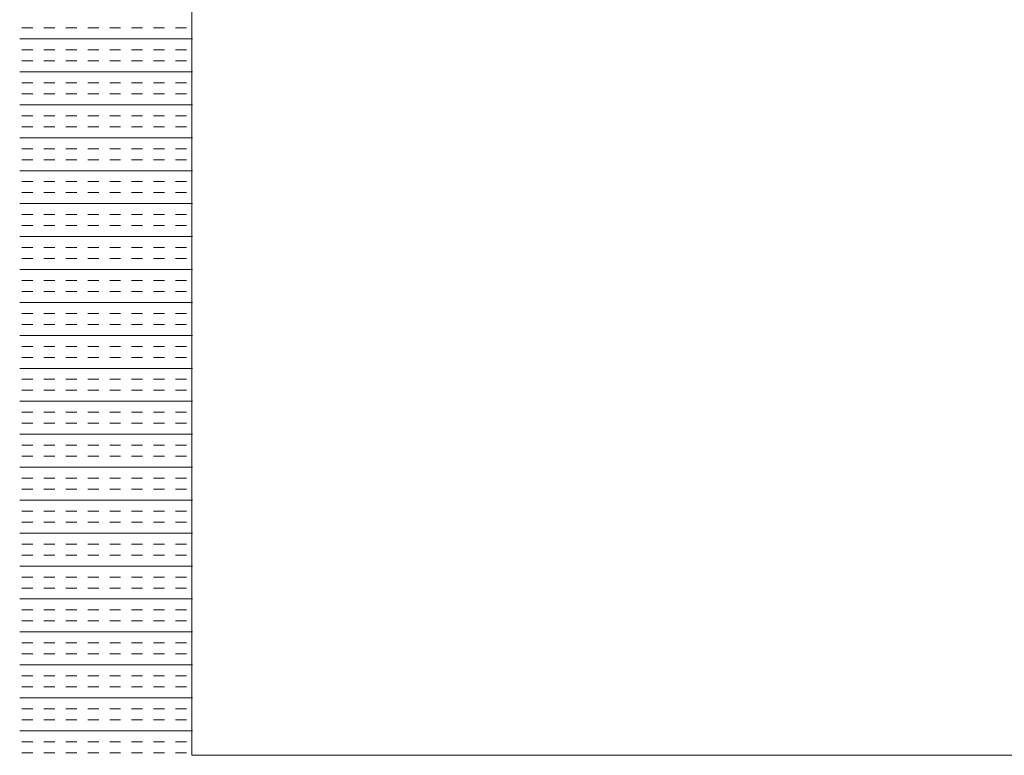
# Model space of a CAD drawing. Extents: x 3940905 to 4145695, y 925352 to 1109797.
# Tile 242 of 256: x 3984320 to 3984605, y 1097407 to 1097620. Entities that reach past the tile are written whole.
import ezdxf

# ---------------------------------------------------------------- set-up
doc = ezdxf.new("R2010")
doc.units = 0
doc.header["$LTSCALE"] = 750
doc.header["$MEASUREMENT"] = 0
doc.layers.add('CKD Equipments', color=252, linetype='CONTINUOUS', lineweight=0)

msp = doc.modelspace()

# ---------------------------------------------------------------- linework, layer by layer
at = {"layer": 'CKD Equipments'}
for p, q in [((3984369.56, 1097871.2, 10246.31), (3984369.56, 1097407.2, 10246.31)), ((3984369.56, 1097407.2, 10246.31), (3984843.56, 1097407.2, 10246.31))]:
    msp.add_line(p, q, dxfattribs=at)
at = {"layer": 'CKD Equipments', "color": 4, "linetype": 'Continuous'}
for p, q in [((3984323.55, 1097617.49, 9921.14), (3984320.37, 1097617.49, 9921.14)), ((3984329.9, 1097617.49, 9921.14), (3984326.72, 1097617.49, 9921.14)), ((3984336.25, 1097617.49, 9921.14), (3984333.07, 1097617.49, 9921.14)), ((3984342.6, 1097617.49, 9921.14), (3984339.42, 1097617.49, 9921.14)), ((3984348.95, 1097617.49, 9921.14), (3984345.77, 1097617.49, 9921.14)), ((3984355.3, 1097617.49, 9921.14), (3984352.12, 1097617.49, 9921.14)), ((3984361.65, 1097617.49, 9921.14), (3984358.47, 1097617.49, 9921.14)), ((3984368, 1097617.49, 9921.14), (3984364.82, 1097617.49, 9921.14)), ((3984369.75, 1097614.31, 9921.14), (3984319.75, 1097614.31, 9921.14)), ((3984323.55, 1097611.14, 9921.14), (3984320.37, 1097611.14, 9921.14)), ((3984329.9, 1097611.14, 9921.14), (3984326.72, 1097611.14, 9921.14)), ((3984336.25, 1097611.14, 9921.14), (3984333.07, 1097611.14, 9921.14)), ((3984342.6, 1097611.14, 9921.14), (3984339.42, 1097611.14, 9921.14)), ((3984348.95, 1097611.14, 9921.14), (3984345.77, 1097611.14, 9921.14)), ((3984355.3, 1097611.14, 9921.14), (3984352.12, 1097611.14, 9921.14)), ((3984361.65, 1097611.14, 9921.14), (3984358.47, 1097611.14, 9921.14)), ((3984368, 1097611.14, 9921.14), (3984364.82, 1097611.14, 9921.14)), ((3984323.55, 1097607.96, 9921.14), (3984320.37, 1097607.96, 9921.14)), ((3984329.9, 1097607.96, 9921.14), (3984326.72, 1097607.96, 9921.14)), ((3984336.25, 1097607.96, 9921.14), (3984333.07, 1097607.96, 9921.14)), ((3984342.6, 1097607.96, 9921.14), (3984339.42, 1097607.96, 9921.14)), ((3984348.95, 1097607.96, 9921.14), (3984345.77, 1097607.96, 9921.14)), ((3984355.3, 1097607.96, 9921.14), (3984352.12, 1097607.96, 9921.14)), ((3984361.65, 1097607.96, 9921.14), (3984358.47, 1097607.96, 9921.14)), ((3984368, 1097607.96, 9921.14), (3984364.82, 1097607.96, 9921.14)), ((3984369.75, 1097604.79, 9921.14), (3984319.75, 1097604.79, 9921.14)), ((3984323.55, 1097601.61, 9921.14), (3984320.37, 1097601.61, 9921.14)), ((3984329.9, 1097601.61, 9921.14), (3984326.72, 1097601.61, 9921.14)), ((3984336.25, 1097601.61, 9921.14), (3984333.07, 1097601.61, 9921.14)), ((3984342.6, 1097601.61, 9921.14), (3984339.42, 1097601.61, 9921.14)), ((3984348.95, 1097601.61, 9921.14), (3984345.77, 1097601.61, 9921.14)), ((3984355.3, 1097601.61, 9921.14), (3984352.12, 1097601.61, 9921.14)), ((3984361.65, 1097601.61, 9921.14), (3984358.47, 1097601.61, 9921.14)), ((3984368, 1097601.61, 9921.14), (3984364.82, 1097601.61, 9921.14)), ((3984323.55, 1097598.44, 9921.14), (3984320.37, 1097598.44, 9921.14)), ((3984329.9, 1097598.44, 9921.14), (3984326.72, 1097598.44, 9921.14)), ((3984336.25, 1097598.44, 9921.14), (3984333.07, 1097598.44, 9921.14)), ((3984342.6, 1097598.44, 9921.14), (3984339.42, 1097598.44, 9921.14)), ((3984348.95, 1097598.44, 9921.14), (3984345.77, 1097598.44, 9921.14)), ((3984355.3, 1097598.44, 9921.14), (3984352.12, 1097598.44, 9921.14)), ((3984361.65, 1097598.44, 9921.14), (3984358.47, 1097598.44, 9921.14)), ((3984368, 1097598.44, 9921.14), (3984364.82, 1097598.44, 9921.14)), ((3984369.75, 1097595.26, 9921.14), (3984319.75, 1097595.26, 9921.14)), ((3984323.55, 1097592.09, 9921.14), (3984320.37, 1097592.09, 9921.14)), ((3984329.9, 1097592.09, 9921.14), (3984326.72, 1097592.09, 9921.14)), ((3984336.25, 1097592.09, 9921.14), (3984333.07, 1097592.09, 9921.14)), ((3984342.6, 1097592.09, 9921.14), (3984339.42, 1097592.09, 9921.14)), ((3984348.95, 1097592.09, 9921.14), (3984345.77, 1097592.09, 9921.14)), ((3984355.3, 1097592.09, 9921.14), (3984352.12, 1097592.09, 9921.14)), ((3984361.65, 1097592.09, 9921.14), (3984358.47, 1097592.09, 9921.14)), ((3984368, 1097592.09, 9921.14), (3984364.82, 1097592.09, 9921.14)), ((3984323.55, 1097588.91, 9921.14), (3984320.37, 1097588.91, 9921.14)), ((3984329.9, 1097588.91, 9921.14), (3984326.72, 1097588.91, 9921.14)), ((3984336.25, 1097588.91, 9921.14), (3984333.07, 1097588.91, 9921.14)), ((3984342.6, 1097588.91, 9921.14), (3984339.42, 1097588.91, 9921.14)), ((3984348.95, 1097588.91, 9921.14), (3984345.77, 1097588.91, 9921.14)), ((3984355.3, 1097588.91, 9921.14), (3984352.12, 1097588.91, 9921.14)), ((3984361.65, 1097588.91, 9921.14), (3984358.47, 1097588.91, 9921.14)), ((3984368, 1097588.91, 9921.14), (3984364.82, 1097588.91, 9921.14)), ((3984369.75, 1097585.74, 9921.14), (3984319.75, 1097585.74, 9921.14)), ((3984323.55, 1097582.56, 9921.14), (3984320.37, 1097582.56, 9921.14)), ((3984329.9, 1097582.56, 9921.14), (3984326.72, 1097582.56, 9921.14)), ((3984336.25, 1097582.56, 9921.14), (3984333.07, 1097582.56, 9921.14)), ((3984342.6, 1097582.56, 9921.14), (3984339.42, 1097582.56, 9921.14)), ((3984348.95, 1097582.56, 9921.14), (3984345.77, 1097582.56, 9921.14)), ((3984355.3, 1097582.56, 9921.14), (3984352.12, 1097582.56, 9921.14)), ((3984361.65, 1097582.56, 9921.14), (3984358.47, 1097582.56, 9921.14)), ((3984368, 1097582.56, 9921.14), (3984364.82, 1097582.56, 9921.14)), ((3984323.55, 1097579.39, 9921.14), (3984320.37, 1097579.39, 9921.14)), ((3984329.9, 1097579.39, 9921.14), (3984326.72, 1097579.39, 9921.14)), ((3984336.25, 1097579.39, 9921.14), (3984333.07, 1097579.39, 9921.14)), ((3984342.6, 1097579.39, 9921.14), (3984339.42, 1097579.39, 9921.14)), ((3984348.95, 1097579.39, 9921.14), (3984345.77, 1097579.39, 9921.14)), ((3984355.3, 1097579.39, 9921.14), (3984352.12, 1097579.39, 9921.14)), ((3984361.65, 1097579.39, 9921.14), (3984358.47, 1097579.39, 9921.14)), ((3984368, 1097579.39, 9921.14), (3984364.82, 1097579.39, 9921.14)), ((3984369.75, 1097576.21, 9921.14), (3984319.75, 1097576.21, 9921.14)), ((3984323.55, 1097573.04, 9921.14), (3984320.37, 1097573.04, 9921.14)), ((3984329.9, 1097573.04, 9921.14), (3984326.72, 1097573.04, 9921.14)), ((3984336.25, 1097573.04, 9921.14), (3984333.07, 1097573.04, 9921.14)), ((3984342.6, 1097573.04, 9921.14), (3984339.42, 1097573.04, 9921.14)), ((3984348.95, 1097573.04, 9921.14), (3984345.77, 1097573.04, 9921.14)), ((3984355.3, 1097573.04, 9921.14), (3984352.12, 1097573.04, 9921.14)), ((3984361.65, 1097573.04, 9921.14), (3984358.47, 1097573.04, 9921.14)), ((3984368, 1097573.04, 9921.14), (3984364.82, 1097573.04, 9921.14)), ((3984323.55, 1097569.86, 9921.14), (3984320.37, 1097569.86, 9921.14)), ((3984329.9, 1097569.86, 9921.14), (3984326.72, 1097569.86, 9921.14)), ((3984336.25, 1097569.86, 9921.14), (3984333.07, 1097569.86, 9921.14)), ((3984342.6, 1097569.86, 9921.14), (3984339.42, 1097569.86, 9921.14)), ((3984348.95, 1097569.86, 9921.14), (3984345.77, 1097569.86, 9921.14)), ((3984355.3, 1097569.86, 9921.14), (3984352.12, 1097569.86, 9921.14)), ((3984361.65, 1097569.86, 9921.14), (3984358.47, 1097569.86, 9921.14)), ((3984368, 1097569.86, 9921.14), (3984364.82, 1097569.86, 9921.14)), ((3984369.75, 1097566.69, 9921.14), (3984319.75, 1097566.69, 9921.14)), ((3984323.55, 1097563.51, 9921.14), (3984320.37, 1097563.51, 9921.14)), ((3984329.9, 1097563.51, 9921.14), (3984326.72, 1097563.51, 9921.14)), ((3984336.25, 1097563.51, 9921.14), (3984333.07, 1097563.51, 9921.14)), ((3984342.6, 1097563.51, 9921.14), (3984339.42, 1097563.51, 9921.14)), ((3984348.95, 1097563.51, 9921.14), (3984345.77, 1097563.51, 9921.14)), ((3984355.3, 1097563.51, 9921.14), (3984352.12, 1097563.51, 9921.14)), ((3984361.65, 1097563.51, 9921.14), (3984358.47, 1097563.51, 9921.14)), ((3984368, 1097563.51, 9921.14), (3984364.82, 1097563.51, 9921.14)), ((3984323.55, 1097560.34, 9921.14), (3984320.37, 1097560.34, 9921.14)), ((3984329.9, 1097560.34, 9921.14), (3984326.72, 1097560.34, 9921.14)), ((3984336.25, 1097560.34, 9921.14), (3984333.07, 1097560.34, 9921.14)), ((3984342.6, 1097560.34, 9921.14), (3984339.42, 1097560.34, 9921.14)), ((3984348.95, 1097560.34, 9921.14), (3984345.77, 1097560.34, 9921.14)), ((3984355.3, 1097560.34, 9921.14), (3984352.12, 1097560.34, 9921.14)), ((3984361.65, 1097560.34, 9921.14), (3984358.47, 1097560.34, 9921.14)), ((3984368, 1097560.34, 9921.14), (3984364.82, 1097560.34, 9921.14)), ((3984369.75, 1097557.16, 9921.14), (3984319.75, 1097557.16, 9921.14)), ((3984323.55, 1097553.99, 9921.14), (3984320.37, 1097553.99, 9921.14)), ((3984329.9, 1097553.99, 9921.14), (3984326.72, 1097553.99, 9921.14)), ((3984336.25, 1097553.99, 9921.14), (3984333.07, 1097553.99, 9921.14)), ((3984342.6, 1097553.99, 9921.14), (3984339.42, 1097553.99, 9921.14)), ((3984348.95, 1097553.99, 9921.14), (3984345.77, 1097553.99, 9921.14)), ((3984355.3, 1097553.99, 9921.14), (3984352.12, 1097553.99, 9921.14)), ((3984361.65, 1097553.99, 9921.14), (3984358.47, 1097553.99, 9921.14)), ((3984368, 1097553.99, 9921.14), (3984364.82, 1097553.99, 9921.14)), ((3984323.55, 1097550.81, 9921.14), (3984320.37, 1097550.81, 9921.14)), ((3984329.9, 1097550.81, 9921.14), (3984326.72, 1097550.81, 9921.14)), ((3984336.25, 1097550.81, 9921.14), (3984333.07, 1097550.81, 9921.14)), ((3984342.6, 1097550.81, 9921.14), (3984339.42, 1097550.81, 9921.14)), ((3984348.95, 1097550.81, 9921.14), (3984345.77, 1097550.81, 9921.14)), ((3984355.3, 1097550.81, 9921.14), (3984352.12, 1097550.81, 9921.14)), ((3984361.65, 1097550.81, 9921.14), (3984358.47, 1097550.81, 9921.14)), ((3984368, 1097550.81, 9921.14), (3984364.82, 1097550.81, 9921.14)), ((3984369.75, 1097547.64, 9921.14), (3984319.75, 1097547.64, 9921.14)), ((3984323.55, 1097544.46, 9921.14), (3984320.37, 1097544.46, 9921.14)), ((3984329.9, 1097544.46, 9921.14), (3984326.72, 1097544.46, 9921.14)), ((3984336.25, 1097544.46, 9921.14), (3984333.07, 1097544.46, 9921.14)), ((3984342.6, 1097544.46, 9921.14), (3984339.42, 1097544.46, 9921.14)), ((3984348.95, 1097544.46, 9921.14), (3984345.77, 1097544.46, 9921.14)), ((3984355.3, 1097544.46, 9921.14), (3984352.12, 1097544.46, 9921.14)), ((3984361.65, 1097544.46, 9921.14), (3984358.47, 1097544.46, 9921.14)), ((3984368, 1097544.46, 9921.14), (3984364.82, 1097544.46, 9921.14)), ((3984323.55, 1097541.29, 9921.14), (3984320.37, 1097541.29, 9921.14)), ((3984329.9, 1097541.29, 9921.14), (3984326.72, 1097541.29, 9921.14)), ((3984336.25, 1097541.29, 9921.14), (3984333.07, 1097541.29, 9921.14)), ((3984342.6, 1097541.29, 9921.14), (3984339.42, 1097541.29, 9921.14)), ((3984348.95, 1097541.29, 9921.14), (3984345.77, 1097541.29, 9921.14)), ((3984355.3, 1097541.29, 9921.14), (3984352.12, 1097541.29, 9921.14)), ((3984361.65, 1097541.29, 9921.14), (3984358.47, 1097541.29, 9921.14)), ((3984368, 1097541.29, 9921.14), (3984364.82, 1097541.29, 9921.14)), ((3984369.75, 1097538.11, 9921.14), (3984319.75, 1097538.11, 9921.14)), ((3984323.55, 1097534.94, 9921.14), (3984320.37, 1097534.94, 9921.14)), ((3984329.9, 1097534.94, 9921.14), (3984326.72, 1097534.94, 9921.14)), ((3984336.25, 1097534.94, 9921.14), (3984333.07, 1097534.94, 9921.14)), ((3984342.6, 1097534.94, 9921.14), (3984339.42, 1097534.94, 9921.14)), ((3984348.95, 1097534.94, 9921.14), (3984345.77, 1097534.94, 9921.14)), ((3984355.3, 1097534.94, 9921.14), (3984352.12, 1097534.94, 9921.14)), ((3984361.65, 1097534.94, 9921.14), (3984358.47, 1097534.94, 9921.14)), ((3984368, 1097534.94, 9921.14), (3984364.82, 1097534.94, 9921.14)), ((3984323.55, 1097531.76, 9921.14), (3984320.37, 1097531.76, 9921.14)), ((3984329.9, 1097531.76, 9921.14), (3984326.72, 1097531.76, 9921.14)), ((3984336.25, 1097531.76, 9921.14), (3984333.07, 1097531.76, 9921.14)), ((3984342.6, 1097531.76, 9921.14), (3984339.42, 1097531.76, 9921.14)), ((3984348.95, 1097531.76, 9921.14), (3984345.77, 1097531.76, 9921.14)), ((3984355.3, 1097531.76, 9921.14), (3984352.12, 1097531.76, 9921.14)), ((3984361.65, 1097531.76, 9921.14), (3984358.47, 1097531.76, 9921.14)), ((3984368, 1097531.76, 9921.14), (3984364.82, 1097531.76, 9921.14)), ((3984369.75, 1097528.59, 9921.14), (3984319.75, 1097528.59, 9921.14)), ((3984323.55, 1097525.41, 9921.14), (3984320.37, 1097525.41, 9921.14)), ((3984329.9, 1097525.41, 9921.14), (3984326.72, 1097525.41, 9921.14)), ((3984336.25, 1097525.41, 9921.14), (3984333.07, 1097525.41, 9921.14)), ((3984342.6, 1097525.41, 9921.14), (3984339.42, 1097525.41, 9921.14)), ((3984348.95, 1097525.41, 9921.14), (3984345.77, 1097525.41, 9921.14)), ((3984355.3, 1097525.41, 9921.14), (3984352.12, 1097525.41, 9921.14)), ((3984361.65, 1097525.41, 9921.14), (3984358.47, 1097525.41, 9921.14)), ((3984368, 1097525.41, 9921.14), (3984364.82, 1097525.41, 9921.14)), ((3984323.55, 1097522.24, 9921.14), (3984320.37, 1097522.24, 9921.14)), ((3984329.9, 1097522.24, 9921.14), (3984326.72, 1097522.24, 9921.14)), ((3984336.25, 1097522.24, 9921.14), (3984333.07, 1097522.24, 9921.14)), ((3984342.6, 1097522.24, 9921.14), (3984339.42, 1097522.24, 9921.14)), ((3984348.95, 1097522.24, 9921.14), (3984345.77, 1097522.24, 9921.14)), ((3984355.3, 1097522.24, 9921.14), (3984352.12, 1097522.24, 9921.14)), ((3984361.65, 1097522.24, 9921.14), (3984358.47, 1097522.24, 9921.14)), ((3984368, 1097522.24, 9921.14), (3984364.82, 1097522.24, 9921.14)), ((3984369.75, 1097519.06, 9921.14), (3984319.75, 1097519.06, 9921.14)), ((3984323.55, 1097515.89, 9921.14), (3984320.37, 1097515.89, 9921.14)), ((3984329.9, 1097515.89, 9921.14), (3984326.72, 1097515.89, 9921.14)), ((3984336.25, 1097515.89, 9921.14), (3984333.07, 1097515.89, 9921.14)), ((3984342.6, 1097515.89, 9921.14), (3984339.42, 1097515.89, 9921.14)), ((3984348.95, 1097515.89, 9921.14), (3984345.77, 1097515.89, 9921.14)), ((3984355.3, 1097515.89, 9921.14), (3984352.12, 1097515.89, 9921.14)), ((3984361.65, 1097515.89, 9921.14), (3984358.47, 1097515.89, 9921.14)), ((3984368, 1097515.89, 9921.14), (3984364.82, 1097515.89, 9921.14)), ((3984323.55, 1097512.71, 9921.14), (3984320.37, 1097512.71, 9921.14)), ((3984329.9, 1097512.71, 9921.14), (3984326.72, 1097512.71, 9921.14)), ((3984336.25, 1097512.71, 9921.14), (3984333.07, 1097512.71, 9921.14)), ((3984342.6, 1097512.71, 9921.14), (3984339.42, 1097512.71, 9921.14)), ((3984348.95, 1097512.71, 9921.14), (3984345.77, 1097512.71, 9921.14)), ((3984355.3, 1097512.71, 9921.14), (3984352.12, 1097512.71, 9921.14)), ((3984361.65, 1097512.71, 9921.14), (3984358.47, 1097512.71, 9921.14)), ((3984368, 1097512.71, 9921.14), (3984364.82, 1097512.71, 9921.14)), ((3984369.75, 1097509.54, 9921.14), (3984319.75, 1097509.54, 9921.14)), ((3984323.55, 1097506.36, 9921.14), (3984320.37, 1097506.36, 9921.14)), ((3984329.9, 1097506.36, 9921.14), (3984326.72, 1097506.36, 9921.14)), ((3984336.25, 1097506.36, 9921.14), (3984333.07, 1097506.36, 9921.14)), ((3984342.6, 1097506.36, 9921.14), (3984339.42, 1097506.36, 9921.14)), ((3984348.95, 1097506.36, 9921.14), (3984345.77, 1097506.36, 9921.14)), ((3984355.3, 1097506.36, 9921.14), (3984352.12, 1097506.36, 9921.14)), ((3984361.65, 1097506.36, 9921.14), (3984358.47, 1097506.36, 9921.14)), ((3984368, 1097506.36, 9921.14), (3984364.82, 1097506.36, 9921.14)), ((3984323.55, 1097503.19, 9921.14), (3984320.37, 1097503.19, 9921.14)), ((3984329.9, 1097503.19, 9921.14), (3984326.72, 1097503.19, 9921.14)), ((3984336.25, 1097503.19, 9921.14), (3984333.07, 1097503.19, 9921.14)), ((3984342.6, 1097503.19, 9921.14), (3984339.42, 1097503.19, 9921.14)), ((3984348.95, 1097503.19, 9921.14), (3984345.77, 1097503.19, 9921.14)), ((3984355.3, 1097503.19, 9921.14), (3984352.12, 1097503.19, 9921.14)), ((3984361.65, 1097503.19, 9921.14), (3984358.47, 1097503.19, 9921.14)), ((3984368, 1097503.19, 9921.14), (3984364.82, 1097503.19, 9921.14)), ((3984369.75, 1097500.01, 9921.14), (3984319.75, 1097500.01, 9921.14)), ((3984323.55, 1097496.84, 9921.14), (3984320.37, 1097496.84, 9921.14)), ((3984329.9, 1097496.84, 9921.14), (3984326.72, 1097496.84, 9921.14)), ((3984336.25, 1097496.84, 9921.14), (3984333.07, 1097496.84, 9921.14)), ((3984342.6, 1097496.84, 9921.14), (3984339.42, 1097496.84, 9921.14)), ((3984348.95, 1097496.84, 9921.14), (3984345.77, 1097496.84, 9921.14)), ((3984355.3, 1097496.84, 9921.14), (3984352.12, 1097496.84, 9921.14)), ((3984361.65, 1097496.84, 9921.14), (3984358.47, 1097496.84, 9921.14)), ((3984368, 1097496.84, 9921.14), (3984364.82, 1097496.84, 9921.14)), ((3984323.55, 1097493.66, 9921.14), (3984320.37, 1097493.66, 9921.14)), ((3984329.9, 1097493.66, 9921.14), (3984326.72, 1097493.66, 9921.14)), ((3984336.25, 1097493.66, 9921.14), (3984333.07, 1097493.66, 9921.14)), ((3984342.6, 1097493.66, 9921.14), (3984339.42, 1097493.66, 9921.14)), ((3984348.95, 1097493.66, 9921.14), (3984345.77, 1097493.66, 9921.14)), ((3984355.3, 1097493.66, 9921.14), (3984352.12, 1097493.66, 9921.14)), ((3984361.65, 1097493.66, 9921.14), (3984358.47, 1097493.66, 9921.14)), ((3984368, 1097493.66, 9921.14), (3984364.82, 1097493.66, 9921.14)), ((3984369.75, 1097490.49, 9921.14), (3984319.75, 1097490.49, 9921.14)), ((3984323.55, 1097487.31, 9921.14), (3984320.37, 1097487.31, 9921.14)), ((3984329.9, 1097487.31, 9921.14), (3984326.72, 1097487.31, 9921.14)), ((3984336.25, 1097487.31, 9921.14), (3984333.07, 1097487.31, 9921.14)), ((3984342.6, 1097487.31, 9921.14), (3984339.42, 1097487.31, 9921.14)), ((3984348.95, 1097487.31, 9921.14), (3984345.77, 1097487.31, 9921.14)), ((3984355.3, 1097487.31, 9921.14), (3984352.12, 1097487.31, 9921.14)), ((3984361.65, 1097487.31, 9921.14), (3984358.47, 1097487.31, 9921.14)), ((3984368, 1097487.31, 9921.14), (3984364.82, 1097487.31, 9921.14)), ((3984323.55, 1097484.14, 9921.14), (3984320.37, 1097484.14, 9921.14)), ((3984329.9, 1097484.14, 9921.14), (3984326.72, 1097484.14, 9921.14)), ((3984336.25, 1097484.14, 9921.14), (3984333.07, 1097484.14, 9921.14)), ((3984342.6, 1097484.14, 9921.14), (3984339.42, 1097484.14, 9921.14)), ((3984348.95, 1097484.14, 9921.14), (3984345.77, 1097484.14, 9921.14)), ((3984355.3, 1097484.14, 9921.14), (3984352.12, 1097484.14, 9921.14)), ((3984361.65, 1097484.14, 9921.14), (3984358.47, 1097484.14, 9921.14)), ((3984368, 1097484.14, 9921.14), (3984364.82, 1097484.14, 9921.14)), ((3984369.75, 1097480.96, 9921.14), (3984319.75, 1097480.96, 9921.14)), ((3984323.55, 1097477.79, 9921.14), (3984320.37, 1097477.79, 9921.14)), ((3984329.9, 1097477.79, 9921.14), (3984326.72, 1097477.79, 9921.14)), ((3984336.25, 1097477.79, 9921.14), (3984333.07, 1097477.79, 9921.14)), ((3984342.6, 1097477.79, 9921.14), (3984339.42, 1097477.79, 9921.14)), ((3984348.95, 1097477.79, 9921.14), (3984345.77, 1097477.79, 9921.14)), ((3984355.3, 1097477.79, 9921.14), (3984352.12, 1097477.79, 9921.14)), ((3984361.65, 1097477.79, 9921.14), (3984358.47, 1097477.79, 9921.14)), ((3984368, 1097477.79, 9921.14), (3984364.82, 1097477.79, 9921.14)), ((3984323.55, 1097474.61, 9921.14), (3984320.37, 1097474.61, 9921.14)), ((3984329.9, 1097474.61, 9921.14), (3984326.72, 1097474.61, 9921.14)), ((3984336.25, 1097474.61, 9921.14), (3984333.07, 1097474.61, 9921.14)), ((3984342.6, 1097474.61, 9921.14), (3984339.42, 1097474.61, 9921.14)), ((3984348.95, 1097474.61, 9921.14), (3984345.77, 1097474.61, 9921.14)), ((3984355.3, 1097474.61, 9921.14), (3984352.12, 1097474.61, 9921.14)), ((3984361.65, 1097474.61, 9921.14), (3984358.47, 1097474.61, 9921.14)), ((3984368, 1097474.61, 9921.14), (3984364.82, 1097474.61, 9921.14)), ((3984369.75, 1097471.44, 9921.14), (3984319.75, 1097471.44, 9921.14)), ((3984323.55, 1097468.26, 9921.14), (3984320.37, 1097468.26, 9921.14)), ((3984329.9, 1097468.26, 9921.14), (3984326.72, 1097468.26, 9921.14)), ((3984336.25, 1097468.26, 9921.14), (3984333.07, 1097468.26, 9921.14)), ((3984342.6, 1097468.26, 9921.14), (3984339.42, 1097468.26, 9921.14)), ((3984348.95, 1097468.26, 9921.14), (3984345.77, 1097468.26, 9921.14)), ((3984355.3, 1097468.26, 9921.14), (3984352.12, 1097468.26, 9921.14)), ((3984361.65, 1097468.26, 9921.14), (3984358.47, 1097468.26, 9921.14)), ((3984368, 1097468.26, 9921.14), (3984364.82, 1097468.26, 9921.14)), ((3984323.55, 1097465.09, 9921.14), (3984320.37, 1097465.09, 9921.14)), ((3984329.9, 1097465.09, 9921.14), (3984326.72, 1097465.09, 9921.14)), ((3984336.25, 1097465.09, 9921.14), (3984333.07, 1097465.09, 9921.14)), ((3984342.6, 1097465.09, 9921.14), (3984339.42, 1097465.09, 9921.14)), ((3984348.95, 1097465.09, 9921.14), (3984345.77, 1097465.09, 9921.14)), ((3984355.3, 1097465.09, 9921.14), (3984352.12, 1097465.09, 9921.14)), ((3984361.65, 1097465.09, 9921.14), (3984358.47, 1097465.09, 9921.14)), ((3984368, 1097465.09, 9921.14), (3984364.82, 1097465.09, 9921.14)), ((3984369.75, 1097461.91, 9921.14), (3984319.75, 1097461.91, 9921.14)), ((3984323.55, 1097458.74, 9921.14), (3984320.37, 1097458.74, 9921.14)), ((3984329.9, 1097458.74, 9921.14), (3984326.72, 1097458.74, 9921.14)), ((3984336.25, 1097458.74, 9921.14), (3984333.07, 1097458.74, 9921.14)), ((3984342.6, 1097458.74, 9921.14), (3984339.42, 1097458.74, 9921.14)), ((3984348.95, 1097458.74, 9921.14), (3984345.77, 1097458.74, 9921.14)), ((3984355.3, 1097458.74, 9921.14), (3984352.12, 1097458.74, 9921.14)), ((3984361.65, 1097458.74, 9921.14), (3984358.47, 1097458.74, 9921.14)), ((3984368, 1097458.74, 9921.14), (3984364.82, 1097458.74, 9921.14)), ((3984323.55, 1097455.56, 9921.14), (3984320.37, 1097455.56, 9921.14)), ((3984329.9, 1097455.56, 9921.14), (3984326.72, 1097455.56, 9921.14)), ((3984336.25, 1097455.56, 9921.14), (3984333.07, 1097455.56, 9921.14)), ((3984342.6, 1097455.56, 9921.14), (3984339.42, 1097455.56, 9921.14)), ((3984348.95, 1097455.56, 9921.14), (3984345.77, 1097455.56, 9921.14)), ((3984355.3, 1097455.56, 9921.14), (3984352.12, 1097455.56, 9921.14)), ((3984361.65, 1097455.56, 9921.14), (3984358.47, 1097455.56, 9921.14)), ((3984368, 1097455.56, 9921.14), (3984364.82, 1097455.56, 9921.14)), ((3984369.75, 1097452.39, 9921.14), (3984319.75, 1097452.39, 9921.14)), ((3984323.55, 1097449.21, 9921.14), (3984320.37, 1097449.21, 9921.14)), ((3984329.9, 1097449.21, 9921.14), (3984326.72, 1097449.21, 9921.14)), ((3984336.25, 1097449.21, 9921.14), (3984333.07, 1097449.21, 9921.14)), ((3984342.6, 1097449.21, 9921.14), (3984339.42, 1097449.21, 9921.14)), ((3984348.95, 1097449.21, 9921.14), (3984345.77, 1097449.21, 9921.14)), ((3984355.3, 1097449.21, 9921.14), (3984352.12, 1097449.21, 9921.14)), ((3984361.65, 1097449.21, 9921.14), (3984358.47, 1097449.21, 9921.14)), ((3984368, 1097449.21, 9921.14), (3984364.82, 1097449.21, 9921.14)), ((3984323.55, 1097446.04, 9921.14), (3984320.37, 1097446.04, 9921.14)), ((3984329.9, 1097446.04, 9921.14), (3984326.72, 1097446.04, 9921.14)), ((3984336.25, 1097446.04, 9921.14), (3984333.07, 1097446.04, 9921.14)), ((3984342.6, 1097446.04, 9921.14), (3984339.42, 1097446.04, 9921.14)), ((3984348.95, 1097446.04, 9921.14), (3984345.77, 1097446.04, 9921.14)), ((3984355.3, 1097446.04, 9921.14), (3984352.12, 1097446.04, 9921.14)), ((3984361.65, 1097446.04, 9921.14), (3984358.47, 1097446.04, 9921.14)), ((3984368, 1097446.04, 9921.14), (3984364.82, 1097446.04, 9921.14)), ((3984369.75, 1097442.86, 9921.14), (3984319.75, 1097442.86, 9921.14)), ((3984323.55, 1097439.69, 9921.14), (3984320.37, 1097439.69, 9921.14)), ((3984329.9, 1097439.69, 9921.14), (3984326.72, 1097439.69, 9921.14)), ((3984336.25, 1097439.69, 9921.14), (3984333.07, 1097439.69, 9921.14)), ((3984342.6, 1097439.69, 9921.14), (3984339.42, 1097439.69, 9921.14)), ((3984348.95, 1097439.69, 9921.14), (3984345.77, 1097439.69, 9921.14)), ((3984355.3, 1097439.69, 9921.14), (3984352.12, 1097439.69, 9921.14)), ((3984361.65, 1097439.69, 9921.14), (3984358.47, 1097439.69, 9921.14)), ((3984368, 1097439.69, 9921.14), (3984364.82, 1097439.69, 9921.14)), ((3984323.55, 1097436.51, 9921.14), (3984320.37, 1097436.51, 9921.14)), ((3984329.9, 1097436.51, 9921.14), (3984326.72, 1097436.51, 9921.14)), ((3984336.25, 1097436.51, 9921.14), (3984333.07, 1097436.51, 9921.14)), ((3984342.6, 1097436.51, 9921.14), (3984339.42, 1097436.51, 9921.14)), ((3984348.95, 1097436.51, 9921.14), (3984345.77, 1097436.51, 9921.14)), ((3984355.3, 1097436.51, 9921.14), (3984352.12, 1097436.51, 9921.14)), ((3984361.65, 1097436.51, 9921.14), (3984358.47, 1097436.51, 9921.14)), ((3984368, 1097436.51, 9921.14), (3984364.82, 1097436.51, 9921.14)), ((3984369.75, 1097433.34, 9921.14), (3984319.75, 1097433.34, 9921.14)), ((3984323.55, 1097430.16, 9921.14), (3984320.37, 1097430.16, 9921.14)), ((3984329.9, 1097430.16, 9921.14), (3984326.72, 1097430.16, 9921.14)), ((3984336.25, 1097430.16, 9921.14), (3984333.07, 1097430.16, 9921.14)), ((3984342.6, 1097430.16, 9921.14), (3984339.42, 1097430.16, 9921.14)), ((3984348.95, 1097430.16, 9921.14), (3984345.77, 1097430.16, 9921.14)), ((3984355.3, 1097430.16, 9921.14), (3984352.12, 1097430.16, 9921.14)), ((3984361.65, 1097430.16, 9921.14), (3984358.47, 1097430.16, 9921.14)), ((3984368, 1097430.16, 9921.14), (3984364.82, 1097430.16, 9921.14)), ((3984323.55, 1097426.99, 9921.14), (3984320.37, 1097426.99, 9921.14)), ((3984329.9, 1097426.99, 9921.14), (3984326.72, 1097426.99, 9921.14)), ((3984336.25, 1097426.99, 9921.14), (3984333.07, 1097426.99, 9921.14)), ((3984342.6, 1097426.99, 9921.14), (3984339.42, 1097426.99, 9921.14)), ((3984348.95, 1097426.99, 9921.14), (3984345.77, 1097426.99, 9921.14)), ((3984355.3, 1097426.99, 9921.14), (3984352.12, 1097426.99, 9921.14)), ((3984361.65, 1097426.99, 9921.14), (3984358.47, 1097426.99, 9921.14)), ((3984368, 1097426.99, 9921.14), (3984364.82, 1097426.99, 9921.14)), ((3984369.75, 1097423.81, 9921.14), (3984319.75, 1097423.81, 9921.14)), ((3984323.55, 1097420.64, 9921.14), (3984320.37, 1097420.64, 9921.14)), ((3984329.9, 1097420.64, 9921.14), (3984326.72, 1097420.64, 9921.14)), ((3984336.25, 1097420.64, 9921.14), (3984333.07, 1097420.64, 9921.14)), ((3984342.6, 1097420.64, 9921.14), (3984339.42, 1097420.64, 9921.14)), ((3984348.95, 1097420.64, 9921.14), (3984345.77, 1097420.64, 9921.14)), ((3984355.3, 1097420.64, 9921.14), (3984352.12, 1097420.64, 9921.14)), ((3984361.65, 1097420.64, 9921.14), (3984358.47, 1097420.64, 9921.14)), ((3984368, 1097420.64, 9921.14), (3984364.82, 1097420.64, 9921.14)), ((3984323.55, 1097417.46, 9921.14), (3984320.37, 1097417.46, 9921.14)), ((3984329.9, 1097417.46, 9921.14), (3984326.72, 1097417.46, 9921.14)), ((3984336.25, 1097417.46, 9921.14), (3984333.07, 1097417.46, 9921.14)), ((3984342.6, 1097417.46, 9921.14), (3984339.42, 1097417.46, 9921.14)), ((3984348.95, 1097417.46, 9921.14), (3984345.77, 1097417.46, 9921.14)), ((3984355.3, 1097417.46, 9921.14), (3984352.12, 1097417.46, 9921.14)), ((3984361.65, 1097417.46, 9921.14), (3984358.47, 1097417.46, 9921.14)), ((3984368, 1097417.46, 9921.14), (3984364.82, 1097417.46, 9921.14)), ((3984369.75, 1097414.29, 9921.14), (3984319.75, 1097414.29, 9921.14)), ((3984323.55, 1097411.11, 9921.14), (3984320.37, 1097411.11, 9921.14)), ((3984329.9, 1097411.11, 9921.14), (3984326.72, 1097411.11, 9921.14)), ((3984336.25, 1097411.11, 9921.14), (3984333.07, 1097411.11, 9921.14)), ((3984342.6, 1097411.11, 9921.14), (3984339.42, 1097411.11, 9921.14)), ((3984348.95, 1097411.11, 9921.14), (3984345.77, 1097411.11, 9921.14)), ((3984355.3, 1097411.11, 9921.14), (3984352.12, 1097411.11, 9921.14)), ((3984361.65, 1097411.11, 9921.14), (3984358.47, 1097411.11, 9921.14)), ((3984368, 1097411.11, 9921.14), (3984364.82, 1097411.11, 9921.14)), ((3984323.55, 1097407.94, 9921.14), (3984320.37, 1097407.94, 9921.14)), ((3984329.9, 1097407.94, 9921.14), (3984326.72, 1097407.94, 9921.14)), ((3984336.25, 1097407.94, 9921.14), (3984333.07, 1097407.94, 9921.14)), ((3984342.6, 1097407.94, 9921.14), (3984339.42, 1097407.94, 9921.14)), ((3984348.95, 1097407.94, 9921.14), (3984345.77, 1097407.94, 9921.14)), ((3984355.3, 1097407.94, 9921.14), (3984352.12, 1097407.94, 9921.14)), ((3984361.65, 1097407.94, 9921.14), (3984358.47, 1097407.94, 9921.14)), ((3984368, 1097407.94, 9921.14), (3984364.82, 1097407.94, 9921.14))]:
    msp.add_line(p, q, dxfattribs=at)

doc.saveas('drawing.dxf')
